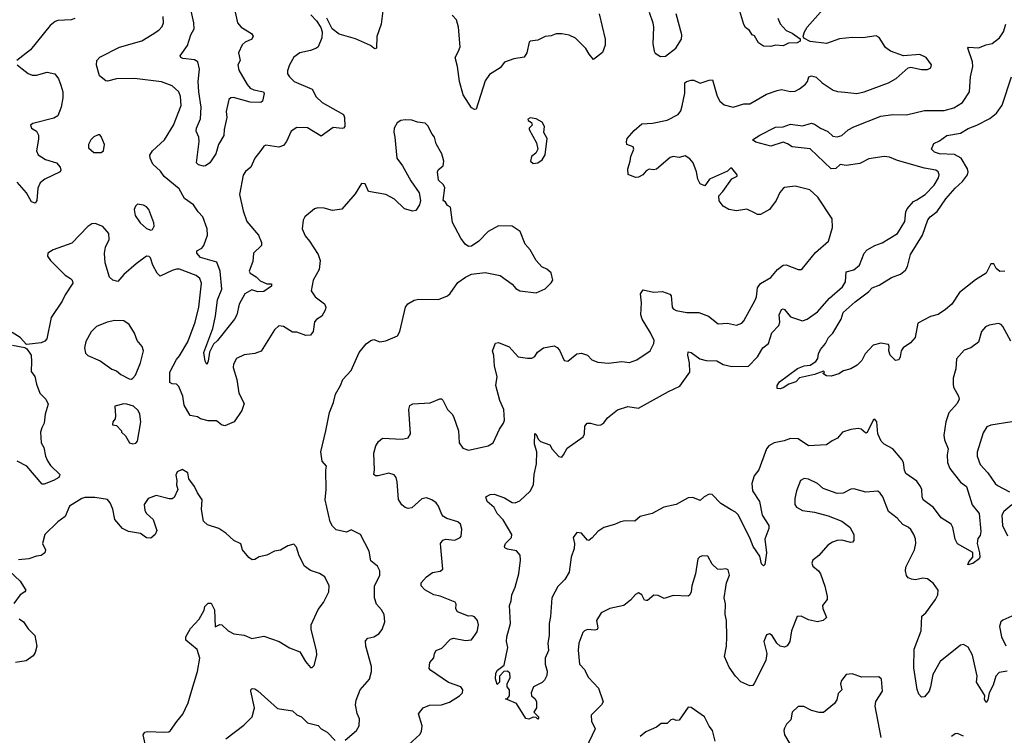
# Model space of a CAD drawing. Extents: x 2056909 to 2160450, y 827444 to 1016825.
# Tile 118 of 256: x 2103152 to 2109696, y 882292 to 887045. Entities that reach past the tile are written whole.
import ezdxf

# ---------------------------------------------------------------- set-up
doc = ezdxf.new("R2010")
doc.units = 0

msp = doc.modelspace()

# ---------------------------------------------------------------- linework, layer by layer
at = {"layer": '0CON10XD'}
for points in [[(2104573.1, 887145), (2104598.9, 887025), (2104625.3, 886995.3), (2104692.4, 886952.4), (2104704.4, 886935), (2104695.3, 886914.7), (2104650, 886895), (2104631.2, 886878.8), (2104606.9, 886825), (2104617.3, 886775), (2104602.5, 886745), (2104609.1, 886709.1), (2104663.1, 886615), (2104685, 886590), (2104708.3, 886578.3), (2104772, 886565), (2104777.1, 886555), (2104765.6, 886505), (2104755, 886494.5), (2104685, 886497.3), (2104572.8, 886527.2), (2104554.7, 886525.3), (2104541.4, 886515), (2104524.5, 886435), (2104528.5, 886395), (2104510.5, 886315), (2104509.5, 886275), (2104474.5, 886215), (2104455, 886153.3), (2104415.8, 886095), (2104387.5, 886075), (2104375, 886073.2), (2104340.9, 886080.8), (2104328.2, 886095), (2104345.4, 886235.4), (2104343.1, 886265), (2104324.5, 886305), (2104327.1, 886325), (2104353.5, 886386.5), (2104358.1, 886465), (2104343.2, 886565), (2104337.9, 886635), (2104346.7, 886716.7), (2104336.1, 886765), (2104315, 886778.9), (2104237.5, 886787.5), (2104222.5, 886795), (2104220, 886805), (2104267.3, 886872.7), (2104290.4, 886945), (2104310.9, 886985), (2104309.6, 887025), (2104274.7, 887185)], [(2105665, 882164.4), (2105812.3, 882297.7), (2105822.3, 882317.7), (2105826, 882355), (2105803.8, 882435), (2105833.8, 882475), (2105875, 882491.4), (2105955, 882494), (2106008.3, 882511.7), (2106075.5, 882554.5), (2106094, 882575), (2106098, 882595), (2106083.8, 882615), (2106002.6, 882642.6), (2105883.3, 882725), (2105873.6, 882736.4), (2105877.5, 882775), (2105905, 882807.5), (2105908.8, 882835), (2105920, 882855), (2105958.8, 882871.2), (2106015, 882930), (2106035, 882936.7), (2106115, 882922), (2106155, 882926.7), (2106191.7, 882978.3), (2106201.1, 883025), (2106194.5, 883054.5), (2106175, 883078.8), (2106156.1, 883086.1), (2106134.3, 883084.3), (2106062, 883112), (2106051.7, 883131.7), (2106053, 883163), (2106046.1, 883176.1), (2105946.1, 883216.1), (2105905, 883225.8), (2105845, 883258.8), (2105820, 883285), (2105820, 883305), (2105856.2, 883345), (2105895, 883372.5), (2105947.3, 883382.7), (2105963.8, 883395), (2105951.3, 883538.7), (2105949.4, 883565), (2105965, 883588), (2105985, 883594.2), (2106045, 883588.8), (2106078.8, 883605), (2106085.8, 883615), (2106091.2, 883661.2), (2106082.5, 883695), (2106065, 883708.8), (2105991.7, 883731.7), (2105968, 883745), (2105957.5, 883757.5), (2105935.7, 883815), (2105920, 883835), (2105891.2, 883855), (2105855, 883868.6), (2105825, 883862), (2105757.7, 883802.3), (2105735, 883798.8), (2105714.3, 883804.3), (2105691.7, 883821.7), (2105669.1, 883859.1), (2105662, 883975), (2105654.2, 884004.2), (2105641.2, 884021.2), (2105605, 884032.5), (2105535, 884015.8), (2105516.2, 884016.2), (2105506.7, 884025), (2105510.8, 884055), (2105506.2, 884165), (2105518.8, 884215), (2105535.9, 884244.1), (2105564.1, 884265.9), (2105695, 884259.4), (2105733, 884267), (2105750, 884295), (2105738.8, 884455), (2105745, 884482.5), (2105766.1, 884493.9), (2105880.8, 884499.2), (2105945, 884526.7), (2105955, 884527.5), (2105965, 884517.5), (2105995.9, 884455.9), (2106027.5, 884425), (2106035, 884410), (2106067.5, 884315), (2106072.5, 884235), (2106098.3, 884198.3), (2106135, 884186), (2106265.7, 884214.3), (2106298.8, 884235), (2106341.9, 884325), (2106368.6, 884365), (2106373.1, 884385), (2106369.5, 884455), (2106342.2, 884515), (2106317.5, 884615), (2106324.4, 884675), (2106307, 884743), (2106304, 884815), (2106294.3, 884845), (2106315, 884897.5), (2106335, 884901.2), (2106405, 884871.2), (2106465, 884806.7), (2106526.4, 884796.4), (2106555, 884796.7), (2106575, 884807.5), (2106594.1, 884835.9), (2106634.4, 884865.6), (2106705, 884878), (2106725, 884868.8), (2106739.7, 884849.7), (2106770.5, 884780.5), (2106795, 884776.7), (2106855, 884826), (2106885, 884831.2), (2106925, 884816), (2106955, 884786), (2106995, 884770.8), (2107065, 884762.9), (2107155, 884775.8), (2107205, 884767.5), (2107253.2, 884786.8), (2107342, 884845), (2107366.2, 884895), (2107368, 884915), (2107345, 884966), (2107289.5, 885055), (2107279.5, 885085), (2107285.6, 885165), (2107277.5, 885225), (2107295, 885251.2), (2107365, 885235.6), (2107425, 885239.2), (2107472, 885222), (2107481.2, 885211.2), (2107489.2, 885135), (2107495, 885124), (2107515, 885112.9), (2107585, 885100.6), (2107665, 885100), (2107730, 885075), (2107795, 885026), (2107855, 885029.2), (2107915, 885016), (2107951.2, 885028.8), (2107964.5, 885045.5), (2108038.9, 885181.1), (2108048.1, 885205), (2108056.5, 885265), (2108075, 885292.9), (2108145, 885331.9), (2108188, 885385), (2108225, 885414.2), (2108247, 885417), (2108326.4, 885386.4), (2108345, 885386.7), (2108355, 885393.3), (2108440.2, 885499.8), (2108526.2, 885575), (2108554, 885665), (2108551.7, 885721.7), (2108456.2, 885866.2), (2108403.3, 885915), (2108305, 885940), (2108235, 885930), (2108225, 885923.8), (2108203.6, 885896.4), (2108180, 885845), (2108135, 885784), (2108075, 885752), (2108055, 885752), (2108040.3, 885760.3), (2107985, 885786), (2107915, 885776.2), (2107864, 885784), (2107827, 885807), (2107801.7, 885841.7), (2107797.5, 885875), (2107825.8, 885904.2), (2107885, 885987.5), (2107920, 886005), (2107920, 886015), (2107885, 886060), (2107875, 886060), (2107855, 886040), (2107737.5, 885985), (2107705, 885942.5), (2107673.9, 885953.9), (2107658.8, 885985), (2107650, 886035), (2107627.5, 886095), (2107605, 886121.2), (2107575, 886140), (2107535, 886130), (2107495, 886136.2), (2107475, 886130), (2107385, 886053.3), (2107365, 886048.8), (2107335, 886053.3), (2107315, 886041.2), (2107293.3, 886015), (2107265, 885998.8), (2107245, 885996.7), (2107195, 886017.5), (2107192.9, 886055), (2107210, 886105), (2107213, 886137), (2107233.3, 886185), (2107230, 886200), (2107187.5, 886215), (2107183.9, 886233.9), (2107190, 886255), (2107235, 886308.8), (2107286.8, 886353.2), (2107358, 886358), (2107455, 886377.7), (2107527.5, 886415), (2107545, 886440), (2107555, 886472.5), (2107572.2, 886557.8), (2107573.5, 886625), (2107584.5, 886635.5), (2107615, 886644.5), (2107633.1, 886643.1), (2107675, 886624.4), (2107735, 886644), (2107757.5, 886645), (2107786.8, 886536.8), (2107805.7, 886505), (2107835, 886480), (2107893.7, 886463.7), (2107965, 886485.4), (2108005, 886486.9), (2108115, 886549.4), (2108185.8, 886575.8), (2108215, 886580.8), (2108275, 886567.5), (2108305, 886571.4), (2108335, 886586), (2108375, 886616.7), (2108388.8, 886635), (2108397.5, 886665), (2108415, 886672.5), (2108445, 886663.3), (2108485, 886626), (2108557.6, 886577.6), (2108587.9, 886567.9), (2108635, 886563.6), (2108715, 886555.5), (2108765, 886565.5), (2108925, 886626), (2108976.2, 886655), (2109057.5, 886725), (2109075, 886728.8), (2109145, 886713.8), (2109186.1, 886713.9), (2109207.5, 886725), (2109212.5, 886745), (2109176.2, 886795), (2109135, 886814.2), (2109025, 886805.7), (2108940, 886835), (2108905, 886860), (2108865, 886926.2), (2108845, 886938.8), (2108755.7, 886924.3), (2108685, 886926.9), (2108601.4, 886918.6), (2108515, 886886.9), (2108405, 886900), (2108362.5, 886922.5), (2108360, 886935), (2108368.8, 886965), (2108385, 886996.2), (2108510, 887135)], [(2103518, 887052), (2103495, 887044.4), (2103405, 887038.9), (2103387.8, 887032.2), (2103355, 887007.5), (2103224.2, 886845), (2103132.5, 886775)], [(2105086.4, 887076.4), (2105125, 887037.5), (2105153.6, 886993.6), (2105163.3, 886965), (2105160, 886925), (2105136, 886865), (2105125, 886856.2), (2105085, 886840.8), (2105013.3, 886825), (2104975, 886797.1), (2104946.5, 886745), (2104933.1, 886705), (2104933.1, 886685), (2104944.6, 886664.6), (2104976.2, 886635), (2105095, 886584), (2105123.6, 886533.6), (2105162.5, 886495), (2105304.2, 886415), (2105310.6, 886395), (2105313.8, 886335), (2105305, 886324), (2105295, 886322), (2105235, 886330), (2105155, 886271.2), (2105065, 886326.2), (2104995, 886328.8), (2104956.2, 886303.8), (2104926, 886235), (2104905, 886210), (2104875, 886199.2), (2104788.3, 886211.7), (2104774.5, 886205.5), (2104754.5, 886175.5), (2104715, 886126), (2104688.2, 886065), (2104653.9, 886036.1), (2104637.4, 886012.6), (2104613.1, 885885), (2104636.8, 885775), (2104661.2, 885705), (2104738.6, 885615), (2104760, 885565), (2104758.8, 885545), (2104706.9, 885495), (2104701.1, 885438.9), (2104677.1, 885375), (2104685, 885362.5), (2104725, 885336.9), (2104751.5, 885311.5), (2104795, 885291.4), (2104825, 885291.2), (2104826.7, 885275), (2104775, 885240), (2104735, 885238.2), (2104695, 885250.9), (2104649.2, 885225), (2104611.9, 885155), (2104595.5, 885084.5), (2104580, 885055), (2104467.9, 884915), (2104440.4, 884889.6), (2104413.7, 884836.3), (2104405, 884776.7), (2104396, 884754), (2104385, 884776.7), (2104376.7, 884835), (2104436.6, 884995), (2104454.6, 885075), (2104467.7, 885185), (2104495.2, 885255), (2104485.3, 885375), (2104463.3, 885435), (2104355, 885466.2), (2104328.9, 885495), (2104329.1, 885510.9), (2104361.9, 885528.1), (2104376.7, 885545), (2104401.6, 885615), (2104397.5, 885655), (2104369.5, 885735), (2104338, 885768), (2104306.9, 885815), (2104248, 885858), (2104211.7, 885921.7), (2104113.4, 886003.4), (2104088, 886038), (2104037.5, 886085), (2104019.2, 886125), (2104018, 886145), (2104034, 886175), (2104115, 886248), (2104174.5, 886345), (2104225.4, 886475), (2104220.8, 886535), (2104210.8, 886565), (2104165, 886605.7), (2104095, 886633.1), (2103915, 886655.5), (2103795, 886651.9), (2103735.8, 886635.8), (2103725, 886638.6), (2103683, 886673), (2103662.1, 886742.1), (2103665.6, 886775), (2103685, 886795.8), (2103815, 886863.1), (2103963.3, 886905), (2104033.8, 886946.2), (2104077.1, 886975), (2104099.3, 887000.7), (2104109.1, 887025), (2104105.5, 887065.5)], [(2105566.2, 887105), (2105554.2, 887015), (2105526.8, 886933.2), (2105523, 886857), (2105515, 886852.5), (2105505, 886856.7), (2105484.5, 886874.5), (2105385, 886916.9), (2105275, 886948), (2105230, 886985), (2105193.3, 887055)], [(2107003.2, 887083.2), (2107044.2, 886915), (2107044, 886875), (2107025, 886827.5), (2106965, 886780), (2106936.2, 886815), (2106914.3, 886854.3), (2106845, 886923.1), (2106805, 886942.2), (2106755, 886952.2), (2106717.9, 886952.1), (2106685, 886938), (2106645, 886933.8), (2106595, 886910), (2106545, 886902.5), (2106537.5, 886895), (2106523.3, 886825), (2106505, 886796.7), (2106435.9, 886784.1), (2106375, 886763.3), (2106345.5, 886724.5), (2106275, 886680), (2106245, 886640), (2106185, 886451.2), (2106175, 886448), (2106155, 886458.8), (2106099.4, 886545), (2106074.5, 886635), (2106061.5, 886735), (2106046.9, 886795), (2106069.4, 886835), (2106078.5, 886865), (2106069.1, 886995), (2106054.4, 887045), (2106027.3, 887075)], [(2107335.8, 887095), (2107358.8, 887025), (2107364, 886995), (2107359.2, 886885), (2107368, 886835), (2107375, 886823.3), (2107410, 886800)], [(2107410, 886800), (2107445, 886802.5), (2107513.2, 886856.8), (2107551.4, 886915), (2107552, 886945), (2107514.3, 887085)], [(2108191.2, 887055), (2108205, 887017.5), (2108245, 886972.5), (2108286.1, 886956.1), (2108338.3, 886918.3), (2108338.3, 886901.7), (2108319.3, 886890.7), (2108261.7, 886888.3), (2108225, 886871.2), (2108175, 886876.2), (2108145, 886866.7), (2108095, 886870), (2108061.7, 886891.7), (2108035, 886937.5), (2108020, 886945), (2108003, 886973), (2107975, 886992.5), (2107964.2, 887014.2), (2107937.5, 887102.5)], [(2106445.9, 883275), (2106469.2, 883365), (2106480.7, 883455), (2106477.5, 883487.5), (2106455, 883517.1), (2106395, 883527.5), (2106377.3, 883537.3), (2106373.8, 883545), (2106380.8, 883565), (2106421.2, 883605), (2106422, 883625), (2106365, 883722.2), (2106324.6, 883765), (2106304.7, 883804.7), (2106258.8, 883845), (2106250, 883875), (2106277.9, 883892.1), (2106305, 883894.4), (2106375, 883869.2), (2106425, 883838.6), (2106445, 883835.6), (2106475, 883848.6), (2106545, 883912.9), (2106566.7, 883955), (2106572.2, 884025), (2106587.5, 884095), (2106588.2, 884175), (2106572.5, 884225), (2106575, 884296.7), (2106585, 884290), (2106598.7, 884258.7), (2106614.5, 884244.5), (2106675, 884220.8), (2106691.5, 884191.5), (2106735, 884144), (2106755, 884140), (2106765.9, 884154.1), (2106790, 884200), (2106896.5, 884275), (2106905.5, 884295), (2106908.1, 884345), (2106923.3, 884365), (2106945, 884365.6), (2106992.3, 884352.3), (2107015, 884354.7), (2107035, 884367.5), (2107058.8, 884401.2), (2107125, 884454.2), (2107194.5, 884475.5), (2107265.5, 884464.5), (2107465, 884576.2), (2107539.9, 884610.1), (2107605.6, 884705), (2107604, 884765), (2107592.6, 884817.4), (2107595, 884840), (2107615, 884834.4), (2107671.9, 884791.9), (2107715, 884781.8), (2107785, 884779.5), (2107826.2, 884755), (2107885, 884740.9), (2107995, 884743.8), (2108055.4, 884805), (2108090, 884865), (2108128.8, 884895), (2108150, 884965), (2108197.8, 885015), (2108203.5, 885035), (2108199.5, 885085), (2108215, 885119.2), (2108225, 885124.3), (2108235, 885119.4), (2108275, 885071.1), (2108354.3, 885045.7), (2108385, 885056.5), (2108454.4, 885105), (2108534.7, 885195.3), (2108619.7, 885270.3), (2108640.4, 885305), (2108645, 885370), (2108695.9, 885384.1), (2108734.2, 885415), (2108764.3, 885495), (2108783.8, 885516.2), (2108835, 885545.8), (2108885, 885562), (2108985, 885626), (2109035.4, 885704.6), (2109041.8, 885768.2), (2109050.6, 885789.4), (2109092.9, 885837.1), (2109115, 885848.6), (2109170.6, 885885), (2109230.5, 885945), (2109257.8, 885995), (2109261.9, 886015), (2109255.8, 886035), (2109241.2, 886045), (2109165, 886060), (2108985, 886110), (2108931.7, 886131.7), (2108896.7, 886136.7), (2108795, 886120.3), (2108735, 886089.3), (2108645, 886077.3), (2108605, 886082.7), (2108575, 886056.7), (2108545.4, 886055.4), (2108406.5, 886186.5), (2108285, 886200), (2108255, 886220.6), (2108225, 886230.5), (2108145, 886206), (2108045, 886231.2), (2108023, 886247), (2108071.1, 886278.9), (2108175, 886332.2), (2108226.3, 886333.7), (2108275, 886350.8), (2108355, 886339.1), (2108415, 886358.1), (2108435, 886352.2), (2108475, 886323.5), (2108522, 886302), (2108555, 886270.4), (2108585, 886266.2), (2108615.7, 886275), (2108657.5, 886312.5), (2108695, 886333.1), (2108875, 886403.8), (2108955, 886415.6), (2109045, 886412.7), (2109165, 886442.5), (2109295, 886441.8), (2109359.3, 886460.7), (2109418, 886495), (2109464.2, 886565), (2109470.6, 886665), (2109485.5, 886735), (2109483.1, 886765), (2109454, 886855), (2109456.7, 886863.3), (2109525, 886857.5), (2109575, 886878.8), (2109613.9, 886886.1), (2109663.3, 886925), (2109690, 886965), (2109706, 887015)], [(2103136.1, 886746.1), (2103168.3, 886718.3), (2103207.9, 886687.9), (2103235, 886675.7), (2103265, 886675.7), (2103335, 886695.7), (2103386.7, 886685), (2103411.2, 886651.2), (2103425, 886610), (2103438.1, 886565), (2103438.6, 886525), (2103427.5, 886465), (2103405, 886406.2), (2103378.3, 886391.7), (2103240, 886355), (2103223.3, 886345), (2103230, 886325), (2103263.9, 886303.9), (2103277, 886277), (2103278.3, 886251.7), (2103264.4, 886175), (2103275, 886148), (2103325, 886116.2), (2103397.5, 886095), (2103420.6, 886065), (2103425.8, 886045), (2103422, 886035), (2103319.2, 885985), (2103289.5, 885960.5), (2103272.5, 885925), (2103265.8, 885844.2), (2103255, 885827.5), (2103231.2, 885835), (2103196.9, 885895), (2103135, 885965.7)], [(2108925, 884887.5), (2108875, 884897.5), (2108825, 884882.5), (2108770, 884825), (2108748.3, 884781.7), (2108718.8, 884751.2), (2108675, 884726), (2108627.1, 884712.9), (2108595, 884692), (2108545, 884677.5), (2108515, 884680), (2108490, 884695), (2108500, 884705), (2108495, 884710), (2108435, 884688), (2108335, 884666), (2108310.3, 884639.7), (2108263.8, 884625), (2108225, 884599.4), (2108205, 884593.5), (2108186.1, 884596.1), (2108185.7, 884615), (2108201.3, 884638.7), (2108320.9, 884729.1), (2108365, 884746), (2108405, 884750), (2108443.3, 884775), (2108456.2, 884795), (2108460, 884825), (2108473.8, 884855), (2108506.7, 884895), (2108526.7, 884935), (2108555, 884962.5), (2108611.2, 885055), (2108625, 885100), (2108705, 885172), (2108792.7, 885237.3), (2108816.7, 885265), (2108865, 885281.9), (2108946.6, 885333.4), (2109005, 885354.4), (2109038.8, 885381.2), (2109051.8, 885405), (2109072.3, 885485), (2109151.3, 885615), (2109186.9, 885715), (2109202.9, 885735), (2109248.9, 885771.1), (2109307.1, 885855), (2109368.2, 885925), (2109418.8, 885971.2), (2109450, 886015), (2109455.5, 886035), (2109451.1, 886055), (2109408.1, 886125), (2109365, 886148.8), (2109265, 886153.1), (2109232.5, 886165), (2109212.5, 886185), (2109226.4, 886223.6), (2109265, 886240), (2109313.3, 886275), (2109405, 886291.5), (2109455, 886321.5), (2109512, 886345), (2109600.1, 886389.9), (2109643.3, 886425), (2109681.7, 886478.3), (2109744.1, 886665.9)], [(2106565, 886090), (2106595, 886093.8), (2106625, 886113.8), (2106645, 886147.5), (2106658.6, 886255), (2106635.8, 886295), (2106639.2, 886335), (2106625, 886363.8), (2106585, 886386), (2106545, 886392.5), (2106530, 886385), (2106532.5, 886375), (2106553, 886363), (2106557.5, 886345), (2106537.5, 886325), (2106537.5, 886315), (2106587.9, 886227.9), (2106596.7, 886185), (2106581.7, 886158.3), (2106554.5, 886135.5), (2106546.7, 886105), (2106565, 886090)], [(2105894.2, 886285), (2105865, 886340), (2105847.3, 886357.3), (2105795, 886364), (2105757.3, 886377.3), (2105715, 886380.8), (2105685, 886376.2), (2105660.6, 886359.4), (2105640, 886325), (2105638.3, 886298.3), (2105646.2, 886265), (2105658, 886125), (2105695.6, 886075), (2105752.5, 885975), (2105808, 885895), (2105816, 885845), (2105808.8, 885815), (2105785, 885777.5), (2105765, 885773.3), (2105709.3, 885789.3), (2105642.3, 885852.3), (2105585, 885883.8), (2105470, 885905), (2105447.5, 885955), (2105425, 885956.7), (2105381.7, 885888.3), (2105292.3, 885787.7), (2105231.2, 885778.8), (2105175, 885794.2), (2105134.1, 885795.9), (2105111.2, 885788.8), (2105046.7, 885735), (2105037.3, 885712.7), (2105028.8, 885655), (2105050.3, 885610.3), (2105078, 885575), (2105136.7, 885485), (2105150, 885445), (2105143.3, 885385), (2105103.3, 885315), (2105090, 885245), (2105116.2, 885205), (2105177.3, 885157.3), (2105185.8, 885135), (2105182.5, 885115), (2105160, 885075), (2105125, 885054.2), (2105111.3, 885038.7), (2105102, 884975), (2105085, 884950), (2105055, 884948.6), (2104995, 884970), (2104965, 884969.4), (2104905, 885007.5), (2104875, 885012), (2104846, 884985), (2104756.4, 884843.6), (2104715, 884827.5), (2104645, 884819.4), (2104594, 884795), (2104573.6, 884756.4), (2104572.2, 884735), (2104594.7, 884655), (2104609.3, 884565), (2104645.3, 884495), (2104629.6, 884450.4), (2104576.9, 884373.1), (2104515, 884347.5), (2104493.3, 884355), (2104460.5, 884380.5), (2104405, 884380), (2104355, 884393.8), (2104335, 884406.2), (2104286.4, 884416.4), (2104246.2, 884485), (2104236, 884545), (2104209.7, 884609.7), (2104194.2, 884624.2), (2104165, 884626), (2104150, 884635), (2104151.1, 884705), (2104195, 884788.8), (2104215, 884812), (2104269.1, 884905), (2104317.8, 885035), (2104342.5, 885135), (2104360.8, 885295), (2104348.9, 885325), (2104324.2, 885345), (2104215, 885387.5), (2104195, 885388.5), (2104165, 885378.9), (2104085, 885341.2), (2104065, 885361.2), (2104038.1, 885415), (2104022.7, 885462.7), (2104012, 885472), (2103995, 885473.8), (2103925.5, 885424.5), (2103845, 885353.3), (2103805, 885306.7), (2103772.5, 885315), (2103750, 885335), (2103720.3, 885430.3), (2103715.7, 885495), (2103722.9, 885535), (2103746.9, 885585), (2103744.4, 885625), (2103705, 885671.9), (2103655, 885691.4), (2103631.3, 885688.7), (2103605, 885672.5), (2103499.5, 885560.5), (2103375, 885516), (2103340, 885495), (2103338, 885475), (2103356.2, 885445), (2103455, 885348), (2103491.2, 885325), (2103501.2, 885315), (2103506.2, 885295), (2103455, 885216.7), (2103435.6, 885175), (2103362.6, 885067.4), (2103332.2, 884925), (2103320.6, 884909.4), (2103295, 884899.5), (2103198.3, 884888.3), (2103156.7, 884935), (2103101.7, 884968.3)], [(2103695, 886163.3), (2103710, 886175), (2103716.2, 886215), (2103695, 886270), (2103685, 886280), (2103675, 886280), (2103645, 886267.5), (2103625, 886247.5), (2103608.8, 886215), (2103608.8, 886195), (2103645, 886164), (2103695, 886163.3)], [(2105315, 882260), (2105390, 882325), (2105408, 882355), (2105411.7, 882401.7), (2105395.8, 882435.8), (2105384, 882495), (2105388, 882525), (2105415, 882593.3), (2105478, 882665), (2105491.4, 882715), (2105489.7, 882749.7), (2105452.9, 882885), (2105450.8, 882919.2), (2105465, 882936.7), (2105505, 882946), (2105538, 882965), (2105560.8, 882995), (2105578, 883045), (2105574, 883095), (2105557.5, 883125), (2105523.6, 883163.6), (2105510, 883205), (2105510, 883285), (2105545, 883353.3), (2105546, 883385), (2105531.2, 883415), (2105485, 883450), (2105474.3, 883514.3), (2105417.5, 883625), (2105355, 883656.7), (2105325, 883641.2), (2105255, 883657.5), (2105230.2, 883680.2), (2105215, 883708.8), (2105181.4, 883855), (2105188.8, 883925), (2105185.9, 884054.1), (2105190.7, 884080.7), (2105163, 884113), (2105154, 884175), (2105187.5, 884315), (2105211.4, 884435), (2105238, 884502), (2105252.2, 884557.8), (2105284.4, 884615), (2105298.9, 884655), (2105356.2, 884715), (2105409.5, 884835), (2105455, 884893.1), (2105485, 884914.2), (2105505, 884920), (2105545, 884906.2), (2105585, 884911.2), (2105663.3, 884945), (2105678.8, 884975), (2105716, 885135), (2105731.2, 885158.8), (2105775, 885182.5), (2105805, 885188), (2105935, 885186.2), (2105995, 885211.2), (2106014.1, 885225.9), (2106065, 885300), (2106114.4, 885335.6), (2106155, 885353.8), (2106245, 885365.8), (2106345, 885345.8), (2106425, 885288.8), (2106448.8, 885258.8), (2106475, 885244), (2106585, 885230.8), (2106645, 885258), (2106685, 885298), (2106694.3, 885315), (2106685, 885363.3), (2106655, 885387.5), (2106623.2, 885403.2), (2106583.8, 885445), (2106545, 885517.5), (2106512.5, 885555), (2106479.2, 885639.2), (2106425, 885673.8), (2106335, 885676), (2106265, 885637.5), (2106204, 885575), (2106155, 885540.8), (2106135, 885539.2), (2106113.6, 885553.6), (2106084, 885595), (2106028.3, 885698.3), (2106015, 885800), (2105995, 885810), (2105983, 885833), (2105966.7, 885845), (2105978.3, 885928.3), (2105969.3, 885949.3), (2105935, 885980), (2105928.8, 886035), (2105935, 886050), (2105967.5, 886075), (2105970, 886105), (2105956.7, 886155), (2105919.7, 886219.7), (2105908.1, 886265), (2105894.2, 886285)], [(2104025, 885647.5), (2104035, 885652.5), (2104046.1, 885673.9), (2104043.8, 885695), (2104010.8, 885785), (2103995, 885802.5), (2103975, 885812.5), (2103935, 885818.8), (2103923, 885807), (2103914.2, 885785), (2103919.2, 885745), (2103954, 885695), (2103995, 885657.5), (2104025, 885647.5)], [(2109700, 885375), (2109665, 885373.3), (2109642.5, 885392.5), (2109625, 885422.5), (2109605, 885422.5), (2109575, 885362.5), (2109505, 885316.7), (2109397.3, 885232.7), (2109346.7, 885155), (2109305, 885120), (2109255, 885086.7), (2109206.1, 885073.9), (2109120.7, 885029.3), (2109102.5, 884935), (2109071.7, 884898.3), (2109023.3, 884865), (2109010, 884845), (2109004.2, 884805), (2108994.3, 884785.7), (2108971.7, 884781.7), (2108937.7, 884817.7), (2108928, 884845), (2108930, 884875), (2108925, 884887.5)], [(2103895, 884656.7), (2103905, 884663.3), (2103922, 884685), (2103955.6, 884765), (2103974.3, 884845), (2103966, 884875), (2103934, 884915), (2103915, 884963.3), (2103879.7, 885019.7), (2103845, 885044.2), (2103785, 885046.5), (2103733.5, 885036.5), (2103663.2, 885006.8), (2103628.3, 884971.7), (2103591.3, 884908.7), (2103583.1, 884865), (2103590.3, 884830.3), (2103605, 884814), (2103688.3, 884778.3), (2103765, 884724.2), (2103795, 884711.9), (2103825, 884688.1), (2103879.3, 884659.3), (2103895, 884656.7)], [(2109740, 884910), (2109685, 885006.7), (2109675, 885020), (2109656.1, 885026.1), (2109595, 885016), (2109571.2, 885005), (2109544, 884975), (2109525, 884903.3), (2109474.2, 884865.8), (2109429.7, 884850.3), (2109377, 884793), (2109374.3, 884725), (2109356, 884665), (2109356, 884625), (2109358, 884605), (2109391.2, 884545), (2109396, 884525), (2109382.5, 884495), (2109326.8, 884433.2), (2109306.2, 884375), (2109294.6, 884285.4), (2109298.8, 884255), (2109321.9, 884195), (2109315.5, 884155), (2109319.1, 884105), (2109333.3, 884065), (2109404.2, 883974.2), (2109444.5, 883944.5), (2109482.7, 883822.7), (2109527.8, 883765), (2109540, 883645), (2109535, 883620), (2109520.7, 883599.3), (2109516, 883565), (2109530.9, 883505), (2109533.3, 883475), (2109527.5, 883465), (2109486.4, 883433.7), (2109453.8, 883425), (2109459.4, 883445), (2109486.9, 883475), (2109485.4, 883505.4), (2109385, 883563.3), (2109368.6, 883595), (2109352.9, 883672.9), (2109343.5, 883693.5), (2109275, 883736), (2109226.1, 883806.1), (2109155.5, 883855), (2109148.9, 883875), (2109147.9, 883925), (2109139.6, 883945), (2109115, 883979.5), (2109041.7, 884031.7), (2109032.6, 884052.6), (2109025.4, 884105), (2109014.6, 884125), (2108955, 884195.6), (2108896.8, 884226.8), (2108877.5, 884245), (2108855.7, 884295), (2108848, 884375), (2108835, 884392.5), (2108823.8, 884385), (2108785, 884303.8), (2108775, 884298.8), (2108745, 884324.3), (2108725, 884330.6), (2108675, 884324.2), (2108620, 884305), (2108586.7, 884265), (2108552.4, 884247.6), (2108515, 884220.8), (2108395, 884215.6), (2108325, 884260.6), (2108275, 884262.9), (2108232.6, 884247.4), (2108165.5, 884234.5), (2108131.2, 884215), (2108115.6, 884194.4), (2108064.6, 884055.4), (2108033.3, 884015), (2108018.1, 883965), (2108023.1, 883915), (2108068.9, 883845), (2108085.6, 883755), (2108130.8, 883685), (2108130, 883665), (2108103.8, 883595), (2108115.4, 883504.6), (2108105, 883427.5), (2108095, 883418), (2108081.7, 883431.7), (2108071.7, 883481.7), (2108025.7, 883545), (2108003.9, 883603.9), (2107926.1, 883756.1), (2107908.9, 883775), (2107880.7, 883790.7), (2107812.3, 883832.3), (2107755, 883891.4), (2107735, 883894), (2107701.2, 883875), (2107675, 883851.4), (2107625, 883871.8), (2107595, 883869.6), (2107515, 883824.5), (2107432.6, 883807.4), (2107355, 883764.3), (2107275, 883746), (2107240, 883715), (2107175, 883716.2), (2107145, 883710), (2107105, 883691.2), (2107035, 883671.2), (2106995, 883646.7), (2106957, 883603), (2106935, 883586.7), (2106925, 883587.5), (2106885, 883634), (2106855, 883640), (2106831.4, 883605), (2106840, 883565), (2106837.3, 883532.7), (2106817.5, 883475), (2106803.5, 883375), (2106775, 883326), (2106729.2, 883280.8), (2106689.4, 883205), (2106679.4, 883080.6), (2106671.5, 883035), (2106671.5, 882955), (2106662.1, 882905), (2106666.4, 882855), (2106643.6, 882805), (2106644.3, 882764.3), (2106657.7, 882717.7), (2106655, 882690), (2106640.7, 882659.3), (2106625, 882642.5), (2106567.5, 882615), (2106551.2, 882575), (2106553.9, 882553.9), (2106577.5, 882535), (2106586.7, 882515), (2106587.5, 882475), (2106570, 882445), (2106600, 882415), (2106600, 882405), (2106595, 882400), (2106585, 882410), (2106565, 882412.5), (2106535, 882400), (2106515, 882403.3), (2106455, 882503.3), (2106380, 882535), (2106395, 882537.5), (2106406.4, 882553.6), (2106406.7, 882595), (2106393, 882613), (2106392.5, 882635), (2106412.5, 882675), (2106410, 882705), (2106395, 882717.5), (2106370, 882715), (2106340, 882685), (2106340, 882645), (2106325, 882630), (2106313.9, 882666.1), (2106317.5, 882705), (2106327.5, 882725), (2106373, 882757), (2106395.6, 882875), (2106386.7, 882915), (2106390, 882945), (2106413.1, 883035), (2106408.2, 883155), (2106418.5, 883185), (2106422.5, 883225), (2106445.9, 883275)], [(2103105, 884884.2), (2103187.5, 884867.5), (2103199.3, 884859.3), (2103227.7, 884817.7), (2103232, 884775), (2103228.3, 884708.3), (2103253.3, 884675), (2103263.8, 884625), (2103286.2, 884565), (2103326.7, 884525), (2103340.7, 884490.7), (2103322.5, 884425), (2103316, 884365), (2103298.8, 884335), (2103291.2, 884305), (2103296, 884235), (2103313, 884203), (2103324.6, 884145), (2103337.5, 884115), (2103358.1, 884085), (2103420, 884025), (2103417.5, 884015), (2103412.5, 884005), (2103376.2, 883985), (2103315, 883960), (2103300.8, 883960.8), (2103199.6, 884079.6), (2103135, 884111.8)], [(2103905, 884228), (2103925, 884233.3), (2103935.8, 884245), (2103956.6, 884373.4), (2103950, 884425), (2103939.7, 884449.7), (2103907.7, 884477.7), (2103865, 884491.2), (2103845, 884493.8), (2103785, 884477.5), (2103790, 884415), (2103787, 884393), (2103772.5, 884375), (2103770, 884355), (2103795, 884350), (2103830, 884315), (2103830, 884305), (2103855, 884280), (2103883.3, 884235), (2103905, 884228)], [(2109746.2, 884375), (2109605, 884351.1), (2109579.8, 884340.2), (2109555, 884300), (2109515, 884173.3), (2109514.5, 884145), (2109535, 884091.4), (2109586.7, 884035), (2109635.5, 883965.5), (2109651.3, 883951.3), (2109729.3, 883909.3)], [(2104005.7, 882145.7), (2103974, 882295), (2103985, 882313.3), (2104002.7, 882317.3), (2104115, 882312.5), (2104144.1, 882315.9), (2104155, 882323.3), (2104195.7, 882384.3), (2104237.3, 882432.7), (2104271.8, 882508.2), (2104290.5, 882569.5), (2104334.4, 882715), (2104350, 882805), (2104332.3, 882862.3), (2104257.5, 882925), (2104256.7, 882945), (2104287.7, 883002.3), (2104345, 883063.3), (2104377.6, 883122.4), (2104382.6, 883147.4), (2104405, 883168.8), (2104425, 883170), (2104446.2, 883125), (2104451.7, 883011.7), (2104482.9, 883027.1), (2104495, 883025.8), (2104538.8, 882985), (2104575, 882965.8), (2104645, 882958.1), (2104695, 882935.6), (2104775, 882950), (2104876.7, 882915), (2104945, 882874), (2105015, 882847.5), (2105051.2, 882781.2), (2105085, 882742.5), (2105097, 882743), (2105110, 882755), (2105126, 882825), (2105123.8, 882855), (2105090, 882995), (2105090, 883025), (2105135, 883126.7), (2105172, 883175), (2105207.5, 883245), (2105210, 883285), (2105180, 883345), (2105145, 883367.5), (2105085, 883386.5), (2105044.7, 883414.7), (2105009.2, 883485), (2104991.7, 883541.7), (2104975, 883562.5), (2104935, 883550), (2104885, 883522), (2104845, 883514), (2104795, 883488.8), (2104743.6, 883476.4), (2104715, 883460), (2104698.3, 883458.3), (2104675, 883473.3), (2104633.8, 883525), (2104623, 883563), (2104575, 883586.7), (2104523.3, 883635), (2104476.7, 883665), (2104400.6, 883690.6), (2104374.2, 883714.2), (2104361.2, 883791.2), (2104365.8, 883855.8), (2104333, 883903), (2104313.8, 883945), (2104276.7, 883995), (2104270, 884035), (2104231.7, 884058.3), (2104198.3, 884041.7), (2104189.3, 884020.7), (2104197.5, 883985), (2104193.8, 883955), (2104203.3, 883925), (2104179.3, 883870.7), (2104166.4, 883863.6), (2104146.4, 883863.6), (2104060, 883885), (2104005.5, 883864.5), (2103979.2, 883825), (2103983.1, 883785), (2103995.8, 883765), (2104040, 883725), (2104063, 883653), (2104053.8, 883625), (2104025, 883601.2), (2103995, 883604), (2103955, 883633.1), (2103876.6, 883646.6), (2103835.5, 883665.5), (2103785, 883726.2), (2103770.8, 883795), (2103753.8, 883835), (2103735, 883857.5), (2103651.7, 883871.7), (2103585, 883872), (2103565, 883865.8), (2103484.2, 883815), (2103454.5, 883745.5), (2103405, 883709.2), (2103318.8, 883625), (2103304.1, 883565.9), (2103323.3, 883525), (2103320, 883505), (2103295, 883486.2), (2103265, 883482.9), (2103212.5, 883465), (2103145, 883458.6)], [(2109715, 882717.5), (2109661.4, 882708.6), (2109638.9, 882685), (2109622.2, 882625), (2109594, 882575), (2109585, 882527.5), (2109575, 882510), (2109565, 882530), (2109566, 882556), (2109510, 882645), (2109514.3, 882685), (2109484.5, 882825), (2109455, 882877.5), (2109425, 882895.8), (2109405, 882890), (2109268.8, 882781.2), (2109220.6, 882695), (2109204.2, 882614.2), (2109195.7, 882584.3), (2109165, 882546.7), (2109145, 882546.2), (2109128, 882565), (2109117, 882597), (2109095, 882740), (2109096.9, 882865), (2109143.8, 882985), (2109147.2, 883082.8), (2109175, 883105.8), (2109239.4, 883195), (2109254.4, 883225), (2109257.1, 883255), (2109225, 883300.8), (2109185, 883330.6), (2109155, 883335.6), (2109105, 883325.6), (2109079.2, 883329.2), (2109057, 883337), (2109045, 883353.3), (2109038.6, 883385), (2109040.9, 883409.1), (2109098.1, 883525), (2109107.8, 883565), (2109105, 883596.7), (2109095, 883626.2), (2109075, 883658), (2109056, 883675), (2109021.7, 883691.7), (2108983.4, 883733.4), (2108925, 883778), (2108887.8, 883875), (2108871.3, 883901.3), (2108855, 883914), (2108775, 883906.9), (2108695, 883928.1), (2108675, 883927.5), (2108625, 883901.4), (2108585, 883897.8), (2108492.3, 883932.3), (2108454.4, 883964.4), (2108395, 883994), (2108365, 883997.5), (2108341.2, 883985), (2108314.2, 883915.8), (2108304, 883865), (2108303.8, 883825), (2108315, 883806.7), (2108355, 883785.8), (2108435, 883773.1), (2108525, 883749.2), (2108616.7, 883715), (2108670, 883675), (2108696.2, 883625), (2108696.7, 883585), (2108687.5, 883575), (2108675, 883572.5), (2108615, 883587.5), (2108585, 883585.7), (2108554.4, 883575.6), (2108523.8, 883555), (2108463.9, 883486.1), (2108423.3, 883455), (2108416.7, 883435), (2108423.8, 883415), (2108460, 883385), (2108473.3, 883365), (2108502.3, 883282.3), (2108518.8, 883215), (2108517.5, 883195), (2108486.7, 883155), (2108488.8, 883135), (2108513.3, 883075), (2108492.5, 883055), (2108455, 883046), (2108395, 883058.6), (2108345, 883084), (2108318.3, 883081.7), (2108280.8, 882985), (2108271.2, 882915), (2108253.6, 882886.4), (2108235, 882876.7), (2108205, 882884), (2108183.7, 882903.7), (2108154, 882955), (2108135, 882966), (2108115, 882960), (2108096.9, 882915), (2108118.1, 882835), (2108111.3, 882788.7), (2108034.1, 882635.9), (2108025, 882623.3), (2108005, 882620), (2107945, 882646.7), (2107910, 882685), (2107866.7, 882745), (2107836.2, 882815), (2107849.2, 882885), (2107851.9, 882945), (2107850, 883055), (2107840.8, 883095), (2107842.5, 883165), (2107834.4, 883205), (2107844.5, 883275), (2107848.9, 883305), (2107869.4, 883355), (2107860.3, 883390.3), (2107845, 883398.8), (2107812.3, 883392.3), (2107790, 883395), (2107755, 883428.8), (2107725, 883481.2), (2107690, 883485), (2107671.7, 883478.3), (2107658.8, 883465), (2107643.8, 883365), (2107620, 883285), (2107615.7, 883244.3), (2107606.7, 883225), (2107595, 883216.7), (2107495, 883220), (2107435, 883201.2), (2107395, 883221.2), (2107366.1, 883223.9), (2107325, 883187.5), (2107315, 883187.5), (2107305, 883190), (2107285.9, 883225.9), (2107265, 883238), (2107245, 883228), (2107211.4, 883188.6), (2107166.2, 883153.8), (2107074.4, 883134.4), (2107017.5, 883105), (2106986.2, 883055), (2106993.8, 883005), (2106990, 882995), (2106975, 882990), (2106925, 882994), (2106905, 882986.2), (2106894, 882975), (2106867.5, 882905), (2106862.7, 882857.3), (2106872.5, 882765), (2106907.4, 882727.4), (2106913, 882713), (2106932, 882675), (2106998, 882605), (2107030, 882515), (2107018.8, 882495), (2106949.2, 882425), (2106952.9, 882385), (2106975.8, 882335), (2106915.5, 882205)], [(2109746.2, 883823.8), (2109691.5, 883778.5), (2109678.9, 883755), (2109683.5, 883685), (2109716.7, 883616.7)], [(2103082.5, 883385), (2103156.7, 883315), (2103193.3, 883255), (2103187.5, 883245), (2103156.7, 883225), (2103112.9, 883167.1)], [(2103150, 883065), (2103178, 883045), (2103209.4, 882999.4), (2103252.5, 882955), (2103265.7, 882885), (2103255, 882842.5), (2103241.2, 882818.8), (2103195, 882786.2), (2103125, 882776.7)], [(2109745, 883082.5), (2109685, 883057.1), (2109672.9, 883045), (2109664.5, 883015.5), (2109676.4, 882945), (2109705, 882887.1)], [(2108877.3, 882277.3), (2108838.1, 882485), (2108842.7, 882517.3), (2108886.2, 882585), (2108880, 882665), (2108860.7, 882680.7), (2108747.7, 882677.7), (2108685, 882700), (2108645, 882696.2), (2108613.3, 882655), (2108606.7, 882635), (2108616.2, 882595), (2108590.5, 882569.5), (2108582.3, 882527.7), (2108567, 882503), (2108495, 882442.5), (2108465, 882443.3), (2108415, 882457.1), (2108362.7, 882482.7), (2108325, 882483.8), (2108286, 882445), (2108276, 882395), (2108248, 882365), (2108235, 882340), (2108230.8, 882325), (2108234.5, 882294.5), (2108270, 882235)], [(2104522.1, 882267.9), (2104641.7, 882358.3), (2104697.1, 882415), (2104711.9, 882475), (2104689.2, 882585), (2104688.8, 882595), (2104696.4, 882603.6), (2104715, 882601.2), (2104735, 882588), (2104865, 882470.8), (2104965, 882454.5), (2104995, 882427.8), (2105025, 882415.7), (2105065, 882374.5), (2105135, 882357.1), (2105155, 882335.8), (2105195, 882312), (2105247.9, 882257.9)], [(2107774.2, 882254.2), (2107756.7, 882325), (2107735, 882352.5), (2107704, 882415), (2107615, 882477.5), (2107595, 882480), (2107535, 882392.5), (2107515, 882390), (2107495, 882400), (2107480, 882395), (2107455, 882370), (2107415, 882370), (2107385, 882346.7), (2107313.3, 882315), (2107275, 882283.3)], [(2109425, 882286.2), (2109385, 882303.8), (2109368.3, 882301.7), (2109345, 882283.3)]]:
    msp.add_lwpolyline(points, dxfattribs=at)

doc.saveas('drawing.dxf')
